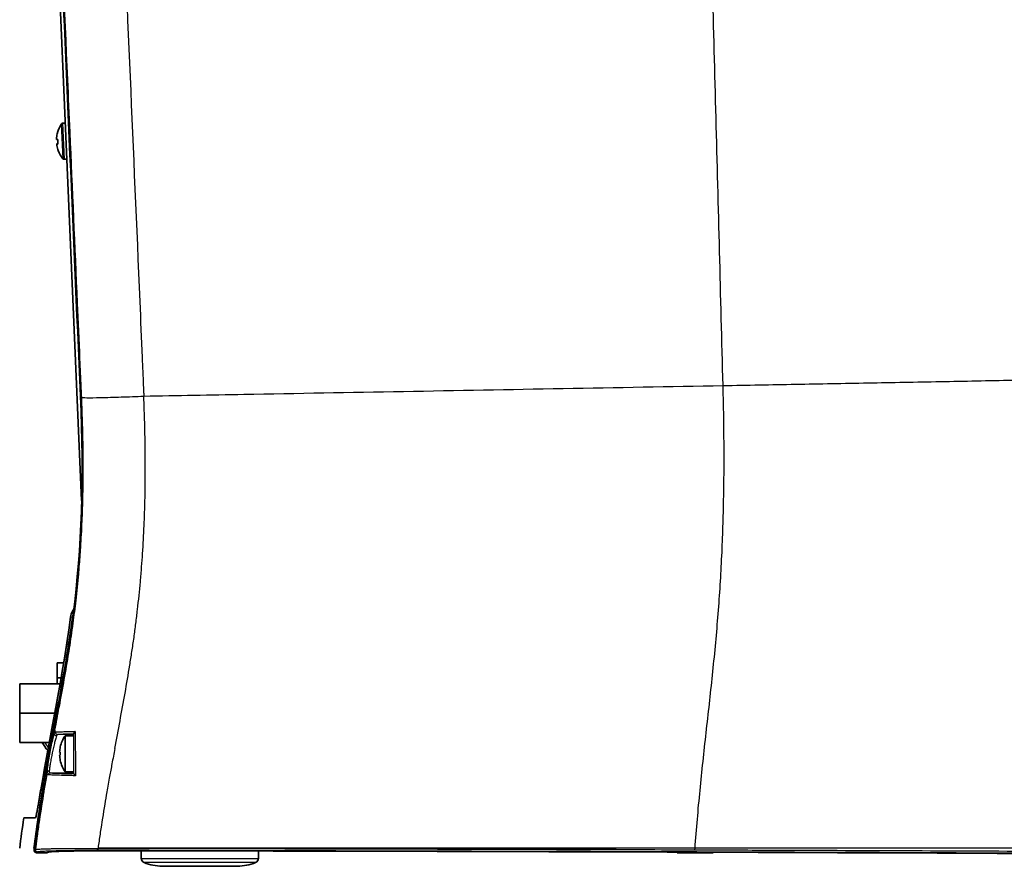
# Model space of a CAD drawing. Header units: millimetres. Extents: x 437 to 2596, y 423 to 1674.
# Tile 67 of 97: x 1519 to 1737, y 1298 to 1486. Entities that reach past the tile are written whole.
import ezdxf

# ---------------------------------------------------------------- set-up
doc = ezdxf.new("R2010")
doc.units = ezdxf.units.MM
doc.header["$LTSCALE"] = 5
doc.layers.add('0_CWD_4', color=7, linetype='Continuous', lineweight=25)
doc.layers.add('0_CWD_Line_035', color=7, linetype='Continuous', lineweight=35)

msp = doc.modelspace()

# ---------------------------------------------------------------- linework, layer by layer
at = {"layer": '0_CWD_4'}
for p, q in [((1528.16, 1463.15), (1528.51, 1455.16)), ((1527.88, 1463), (1528.21, 1455.3)), ((1528.59, 1341.85), (1528.59, 1341.85)), ((1530.5, 1327.41), (1527.06, 1327.41)), ((1525.4, 1318.92), (1530.48, 1318.92)), ((1523.37, 1313.05), (1523.37, 1313.05)), ((1668.64, 1302.17), (1536.04, 1302.17)), ((1668.61, 1301.83), (1668.64, 1302.17)), ((1827.67, 1302.17), (1668.64, 1302.17)), ((1545.63, 1299.91), (1571.65, 1299.91)), ((1571.01, 1298.99), (1546.26, 1298.99)), ((1550.27, 1298.17), (1567.01, 1298.17))]:
    msp.add_line(p, q, dxfattribs=at)
for start, end in [(212.0699, 217.6713), (219.6673, 219.6676)]:
    msp.add_arc((1536.47, 1333.37), 14.5, start, end, dxfattribs=at)
for centre, major_axis, ratio, start_param, end_param in [((3653.25, 633.63), (-2124.18, 768.96), 0.008629, 6.230323, 6.232494), ((1533.3, 1353.14), (3.4, 0.04), 0.999542, 2.450266, 3.004126), ((3789.53, 1390.64), (-2262.21, -37.1), 0.000035, 0.048029, 0.051951), ((1527.06, 1327.91), (-0.065, 0.495), 0.985167, 1.441317, 3.010128), ((1535.89, 1302.16), (0, -0.5), 0.100039, 4.753273, 6.25654)]:
    msp.add_ellipse(centre, major_axis=major_axis, ratio=ratio, start_param=start_param, end_param=end_param, dxfattribs=at)
for points, knots in [([(1674.86, 1404.93), (1674.34, 1424.76), (1673.83, 1444.58), (1673.31, 1464.39), (1672.79, 1484.2), (1672.27, 1504.01), (1671.75, 1523.83), (1671.23, 1543.66), (1670.71, 1563.5), (1670.19, 1583.36), (1669.72, 1601.32), (1669.26, 1619.31), (1668.79, 1637.33)], [0, 0, 0, 0, 0.2561512, 0.2561512, 0.2561512, 0.5123024, 0.5123024, 0.5123024, 0.7684535, 0.7684535, 0.7684535, 0.9999999, 0.9999999, 0.9999999, 0.9999999]), ([(1536.13, 1630.37), (1536.24, 1627.93), (1537.12, 1608.89), (1538.74, 1573.23), (1540.97, 1523.37), (1543.16, 1473.49), (1544.77, 1436.08), (1545.75, 1413.23), (1546.03, 1406.47), (1546.15, 1403.75), (1546.18, 1403.03), (1546.19, 1402.77), (1546.19, 1402.64), (1546.2, 1402.58)], [0, 0, 0, 0, 0.0321322, 0.251014, 0.4698957, 0.6887775, 0.9076593, 0.9623797, 0.9897399, 0.99658, 0.99829, 0.999145, 0.9999932, 0.9999932, 0.9999932, 0.9999932]), ([(1532.39, 1402.48), (1532.39, 1402.54), (1532.39, 1402.6), (1532.38, 1402.66), (1532.38, 1402.79), (1532.37, 1402.92), (1532.37, 1403.05), (1532.34, 1403.57), (1532.32, 1404.08), (1532.3, 1404.6), (1532.21, 1406.67), (1532.12, 1408.74), (1532.03, 1410.81), (1531.85, 1414.94), (1531.67, 1419.08), (1531.49, 1423.22), (1530.94, 1435.87), (1530.39, 1448.52), (1529.83, 1461.17), (1529.66, 1465.07), (1529.49, 1468.97), (1529.32, 1472.86), (1528.64, 1488.49), (1527.96, 1504.12), (1527.28, 1519.75), (1527.24, 1520.67), (1527.2, 1521.59), (1527.16, 1522.52), (1526.43, 1539.07), (1525.71, 1555.61), (1524.99, 1572.15), (1524.9, 1574.18), (1524.81, 1576.21), (1524.72, 1578.24), (1524.17, 1590.79), (1523.62, 1603.35), (1523.07, 1615.9)], [0, 0, 0, 0, 0.000851, 0.000851, 0.000851, 0.002668, 0.002668, 0.002668, 0.009936, 0.009936, 0.009936, 0.039009, 0.039009, 0.039009, 0.097154, 0.097154, 0.097154, 0.274975, 0.274975, 0.274975, 0.329736, 0.329736, 0.329736, 0.549361, 0.549361, 0.549361, 0.562318, 0.562318, 0.562318, 0.794899, 0.794899, 0.794899, 0.823419, 0.823419, 0.823419, 1, 1, 1, 1]), ([(1674.86, 1404.93), (1680.24, 1405.02), (1685.62, 1405.12), (1690.98, 1405.22), (1696.35, 1405.32), (1701.71, 1405.42), (1707.06, 1405.52), (1712.42, 1405.62), (1717.77, 1405.72), (1723.12, 1405.82), (1728.48, 1405.92), (1733.83, 1406.02), (1739.18, 1406.12), (1743.37, 1406.19), (1747.55, 1406.26), (1751.73, 1406.31), (1755.92, 1406.37), (1760.1, 1406.41), (1764.28, 1406.44), (1768.46, 1406.47), (1772.64, 1406.48), (1776.82, 1406.48), (1778.91, 1406.47), (1781, 1406.47), (1783.09, 1406.46), (1785.18, 1406.44), (1787.27, 1406.43), (1789.36, 1406.41), (1791.44, 1406.38), (1793.53, 1406.36), (1795.62, 1406.32), (1797.7, 1406.29), (1799.79, 1406.25), (1801.88, 1406.2), (1803.96, 1406.15), (1806.04, 1406.09), (1808.13, 1406.03), (1810.21, 1405.96), (1812.29, 1405.88), (1814.37, 1405.8), (1816.45, 1405.71), (1818.53, 1405.61), (1820.61, 1405.49), (1822.68, 1405.38), (1824.75, 1405.25), (1826.82, 1405.09), (1827.1, 1405.07), (1827.39, 1405.05), (1827.67, 1405.03)], [0, 0, 0, 0, 0.104964, 0.104964, 0.104964, 0.209927, 0.209927, 0.209927, 0.314891, 0.314891, 0.314891, 0.419854, 0.419854, 0.419854, 0.501923, 0.501923, 0.501923, 0.583992, 0.583992, 0.583992, 0.666061, 0.666061, 0.666061, 0.707095, 0.707095, 0.707095, 0.748129, 0.748129, 0.748129, 0.789164, 0.789164, 0.789164, 0.830198, 0.830198, 0.830198, 0.871232, 0.871232, 0.871232, 0.912267, 0.912267, 0.912267, 0.953301, 0.953301, 0.953301, 0.994336, 0.994336, 0.994336, 1, 1, 1, 1]), ([(1546.2, 1402.58), (1553.61, 1402.71), (1561.03, 1402.85), (1568.45, 1402.99), (1580.25, 1403.2), (1592.06, 1403.42), (1603.88, 1403.63), (1615.71, 1403.85), (1627.54, 1404.06), (1639.37, 1404.28), (1651.2, 1404.5), (1663.04, 1404.71), (1674.86, 1404.93)], [0, 0, 0, 0, 0.173416, 0.173416, 0.173416, 0.448944, 0.448944, 0.448944, 0.724472, 0.724472, 0.724472, 1, 1, 1, 1]), ([(1668.64, 1302.17), (1668.95, 1306.46), (1669.33, 1310.75), (1669.75, 1315.03), (1669.96, 1317.17), (1670.18, 1319.3), (1670.41, 1321.44), (1670.64, 1323.57), (1670.88, 1325.71), (1671.11, 1327.84), (1671.35, 1329.97), (1671.59, 1332.1), (1671.83, 1334.23), (1672.06, 1336.36), (1672.29, 1338.5), (1672.52, 1340.63), (1672.74, 1342.76), (1672.96, 1344.9), (1673.16, 1347.03), (1673.36, 1349.17), (1673.55, 1351.3), (1673.72, 1353.44), (1674.07, 1357.72), (1674.34, 1362.01), (1674.55, 1366.3), (1674.76, 1370.59), (1674.91, 1374.88), (1674.99, 1379.17), (1675.08, 1383.47), (1675.1, 1387.76), (1675.07, 1392.06), (1675.05, 1396.35), (1674.98, 1400.64), (1674.86, 1404.93)], [0, 0, 0, 0, 0.125, 0.125, 0.125, 0.1875, 0.1875, 0.1875, 0.25, 0.25, 0.25, 0.3125, 0.3125, 0.3125, 0.375, 0.375, 0.375, 0.4375, 0.4375, 0.4375, 0.5, 0.5, 0.5, 0.625, 0.625, 0.625, 0.75, 0.75, 0.75, 0.875, 0.875, 0.875, 1, 1, 1, 1]), ([(1526.47, 1328.42), (1526.79, 1330.11), (1527.1, 1331.78), (1527.41, 1333.44), (1527.43, 1333.5), (1527.44, 1333.56), (1527.45, 1333.63), (1527.83, 1335.64), (1528.19, 1337.64), (1528.54, 1339.63), (1528.54, 1339.64), (1528.55, 1339.66), (1528.55, 1339.67), (1528.9, 1341.64), (1529.23, 1343.6), (1529.54, 1345.55), (1529.56, 1345.67), (1529.58, 1345.79), (1529.6, 1345.92), (1529.89, 1347.75), (1530.17, 1349.57), (1530.42, 1351.39), (1530.45, 1351.65), (1530.49, 1351.92), (1530.53, 1352.18), (1530.75, 1353.86), (1530.96, 1355.54), (1531.15, 1357.22), (1531.37, 1359.17), (1531.57, 1361.12), (1531.74, 1363.07), (1531.79, 1363.63), (1531.84, 1364.19), (1531.88, 1364.75), (1532, 1366.14), (1532.1, 1367.54), (1532.19, 1368.94), (1532.32, 1370.9), (1532.42, 1372.86), (1532.51, 1374.82), (1532.54, 1375.66), (1532.57, 1376.5), (1532.6, 1377.34), (1532.64, 1378.47), (1532.67, 1379.59), (1532.69, 1380.71), (1532.73, 1382.68), (1532.75, 1384.66), (1532.75, 1386.63), (1532.75, 1387.73), (1532.74, 1388.83), (1532.73, 1389.93), (1532.7, 1392.79), (1532.64, 1395.67), (1532.54, 1398.54), (1532.51, 1399.54), (1532.47, 1400.54), (1532.43, 1401.53), (1532.42, 1401.78), (1532.41, 1402.03), (1532.4, 1402.28)], [0, 0, 0, 0, 0.065956, 0.065956, 0.065956, 0.068488, 0.068488, 0.068488, 0.148618, 0.148618, 0.148618, 0.149197, 0.149197, 0.149197, 0.228748, 0.228748, 0.228748, 0.233782, 0.233782, 0.233782, 0.308878, 0.308878, 0.308878, 0.319641, 0.319641, 0.319641, 0.389008, 0.389008, 0.389008, 0.469138, 0.469138, 0.469138, 0.492028, 0.492028, 0.492028, 0.549268, 0.549268, 0.549268, 0.629398, 0.629398, 0.629398, 0.663723, 0.663723, 0.663723, 0.709528, 0.709528, 0.709528, 0.789658, 0.789658, 0.789658, 0.834164, 0.834164, 0.834164, 0.949919, 0.949919, 0.949919, 0.989984, 0.989984, 0.989984, 1, 1, 1, 1]), ([(1532.39, 1402.48), (1532.39, 1402.48), (1532.39, 1402.47), (1532.39, 1402.47), (1532.39, 1402.41), (1532.4, 1402.34), (1532.4, 1402.28)], [0, 0, 0, 0, 0.059695, 0.059695, 0.059695, 1, 1, 1, 1]), ([(1532.4, 1402.28), (1532.49, 1402.25), (1532.86, 1402.23), (1533.57, 1402.23), (1534.28, 1402.22), (1535.33, 1402.23), (1536.64, 1402.26), (1537.95, 1402.29), (1539.52, 1402.33), (1541.17, 1402.39), (1542.83, 1402.44), (1544.56, 1402.51), (1546.2, 1402.58)], [0, 0, 0, 0, 0.2499814, 0.2499814, 0.2499814, 0.4999906, 0.4999906, 0.4999906, 0.7499997, 0.7499997, 0.7499997, 0.9999684, 0.9999684, 0.9999684, 0.9999684]), ([(1543.09, 1342.8), (1543.25, 1343.81), (1543.41, 1344.82), (1543.56, 1345.84), (1543.72, 1346.88), (1543.88, 1347.93), (1544.03, 1348.98), (1544.17, 1350.02), (1544.31, 1351.06), (1544.44, 1352.09), (1544.57, 1353.12), (1544.69, 1354.14), (1544.81, 1355.17), (1545.05, 1357.23), (1545.26, 1359.3), (1545.45, 1361.37), (1545.54, 1362.47), (1545.64, 1363.57), (1545.72, 1364.67), (1545.8, 1365.65), (1545.87, 1366.62), (1545.93, 1367.59), (1546.07, 1369.67), (1546.18, 1371.74), (1546.27, 1373.82), (1546.32, 1374.98), (1546.36, 1376.14), (1546.4, 1377.3), (1546.43, 1378.21), (1546.45, 1379.12), (1546.47, 1380.04), (1546.51, 1382.11), (1546.54, 1384.18), (1546.54, 1386.25), (1546.54, 1387.48), (1546.54, 1388.71), (1546.53, 1389.94), (1546.5, 1392.86), (1546.44, 1395.78), (1546.34, 1398.69), (1546.31, 1399.73), (1546.27, 1400.76), (1546.23, 1401.8), (1546.22, 1402.06), (1546.21, 1402.32), (1546.2, 1402.58)], [0, 0, 0, 0, 0.0510327, 0.0510327, 0.0510327, 0.1038961, 0.1038961, 0.1038961, 0.1562524, 0.1562524, 0.1562524, 0.2077922, 0.2077922, 0.2077922, 0.3116883, 0.3116883, 0.3116883, 0.3668081, 0.3668081, 0.3668081, 0.4155844, 0.4155844, 0.4155844, 0.5194805, 0.5194805, 0.5194805, 0.577642, 0.577642, 0.577642, 0.6233766, 0.6233766, 0.6233766, 0.7272727, 0.7272727, 0.7272727, 0.7888576, 0.7888576, 0.7888576, 0.9350649, 0.9350649, 0.9350649, 0.987013, 0.987013, 0.987013, 1, 1, 1, 1]), ([(1530.37, 1353.58), (1530.4, 1353.78), (1530.44, 1353.98), (1530.5, 1354.17), (1530.51, 1354.2), (1530.52, 1354.23), (1530.53, 1354.26)], [0, 0, 0, 0, 0.125, 0.125, 0.125, 0.1453516, 0.1453516, 0.1453516, 0.1453516]), ([(1529.93, 1353.57), (1529.52, 1350.34), (1528.55, 1343.89), (1526.83, 1334.24), (1525.01, 1324.68), (1523.88, 1318.32), (1523.36, 1315.17)], [0, 0, 0, 0, 0.251502, 0.503005, 0.754507, 1, 1, 1, 1]), ([(1523.72, 1315.17), (1524.25, 1318.32), (1524.82, 1321.46), (1525.4, 1324.6), (1526, 1327.82), (1526.62, 1331.03), (1527.22, 1334.24), (1527.82, 1337.46), (1528.4, 1340.67), (1528.93, 1343.89), (1529.47, 1347.11), (1529.96, 1350.34), (1530.37, 1353.58)], [0.0000087, 0.0000087, 0.0000087, 0.0000087, 0.2455, 0.2455, 0.2455, 0.497, 0.497, 0.497, 0.7485, 0.7485, 0.7485, 1, 1, 1, 1]), ([(1526.47, 1328.42), (1526.41, 1328.25), (1526.26, 1327.77), (1525.98, 1326.61), (1525.66, 1325.13), (1525.33, 1323.47), (1525.04, 1321.77), (1524.79, 1320.19), (1524.63, 1318.89), (1524.58, 1318.32), (1524.57, 1318.09)], [0.0001747, 0.0001747, 0.0001747, 0.0001747, 0.125, 0.25, 0.375, 0.5, 0.625, 0.75, 0.875, 1, 1, 1, 1]), ([(1524.73, 1318.99), (1524.74, 1319.09), (1524.76, 1319.33), (1524.8, 1319.77), (1524.87, 1320.28), (1524.95, 1320.85), (1525.04, 1321.48), (1525.15, 1322.13), (1525.26, 1322.82), (1525.43, 1323.72), (1525.6, 1324.64), (1525.78, 1325.47), (1525.91, 1326.06), (1526.03, 1326.58), (1526.18, 1327.19), (1526.28, 1327.53), (1526.33, 1327.69)], [0, 0, 0, 0, 0.0624957, 0.1249969, 0.1874981, 0.2499992, 0.3125003, 0.3750015, 0.4375026, 0.5000037, 0.625006, 0.6875071, 0.7500082, 0.8125094, 0.8750105, 0.9999054, 0.9999054, 0.9999054, 0.9999054]), ([(1526.82, 1327.14), (1526.79, 1327.14), (1526.76, 1327.14), (1526.72, 1327.15), (1526.69, 1327.16), (1526.66, 1327.17), (1526.62, 1327.18), (1526.6, 1327.19), (1526.57, 1327.21), (1526.55, 1327.22), (1526.54, 1327.23), (1526.54, 1327.23), (1526.53, 1327.24), (1526.5, 1327.26), (1526.47, 1327.29), (1526.45, 1327.32), (1526.42, 1327.34), (1526.4, 1327.37), (1526.38, 1327.41), (1526.38, 1327.41), (1526.37, 1327.42), (1526.37, 1327.43), (1526.36, 1327.45), (1526.35, 1327.48), (1526.34, 1327.5), (1526.33, 1327.54), (1526.33, 1327.57), (1526.33, 1327.6), (1526.32, 1327.63), (1526.33, 1327.67), (1526.33, 1327.7)], [0, 0, 0, 0, 0.117447, 0.117447, 0.117447, 0.238721, 0.238721, 0.238721, 0.333333, 0.333333, 0.333333, 0.366237, 0.366237, 0.366237, 0.499897, 0.499897, 0.499897, 0.633584, 0.633584, 0.633584, 0.666667, 0.666667, 0.666667, 0.761164, 0.761164, 0.761164, 0.882501, 0.882501, 0.882501, 1, 1, 1, 1]), ([(1526.33, 1327.7), (1526.34, 1327.72), (1526.36, 1327.76), (1526.38, 1327.82), (1526.41, 1327.88), (1526.47, 1327.96), (1526.53, 1328), (1526.57, 1328)], [0, 0, 0, 0, 0.1198076, 0.2455494, 0.3712911, 0.4970329, 0.9991222, 0.9991222, 0.9991222, 0.9991222]), ([(1526.57, 1328), (1526.71, 1328.01), (1526.91, 1328.02), (1527.17, 1328.03), (1527.42, 1328.04), (1527.74, 1328.05), (1528.12, 1328.06), (1528.3, 1328.07), (1528.51, 1328.07), (1528.72, 1328.08), (1528.94, 1328.08), (1529.16, 1328.08), (1529.4, 1328.09), (1529.87, 1328.09), (1530.38, 1328.1), (1530.93, 1328.1)], [0, 0, 0, 0, 0.2514999, 0.2514999, 0.2514999, 0.5029998, 0.5029998, 0.5029998, 0.6287498, 0.6287498, 0.6287498, 0.7544998, 0.7544998, 0.7544998, 0.9999933, 0.9999933, 0.9999933, 0.9999933]), ([(1530.62, 1327.54), (1530.33, 1327.54), (1529.81, 1327.53), (1529.13, 1327.51), (1528.34, 1327.49), (1527.58, 1327.45), (1527.19, 1327.43), (1527.06, 1327.41)], [0.0000154, 0.0000154, 0.0000154, 0.0000154, 0.1583924, 0.2986603, 0.4389283, 0.7194641, 1, 1, 1, 1]), ([(1526.82, 1327.14), (1526.77, 1326.99), (1526.67, 1326.69), (1526.52, 1326.14), (1526.4, 1325.67), (1526.27, 1325.14), (1526.1, 1324.4), (1525.95, 1323.72), (1525.85, 1323.24), (1525.83, 1323.17)], [0, 0, 0, 0, 0.239336, 0.359004, 0.478672, 0.59834, 0.718008, 0.957345, 1, 1, 1, 1]), ([(1527.06, 1327.41), (1527.01, 1327.41), (1526.96, 1327.38), (1526.9, 1327.3), (1526.87, 1327.25), (1526.85, 1327.2), (1526.83, 1327.16), (1526.82, 1327.14)], [0, 0, 0, 0, 0.503085, 0.628856, 0.754627, 0.880398, 1, 1, 1, 1]), ([(1525.83, 1323.17), (1525.81, 1323.03), (1525.74, 1322.7), (1525.64, 1322.16), (1525.53, 1321.58), (1525.44, 1321.02), (1525.36, 1320.51), (1525.29, 1320.05), (1525.25, 1319.66), (1525.23, 1319.45), (1525.22, 1319.35)], [0, 0, 0, 0, 0.084195, 0.215025, 0.345854, 0.476683, 0.607512, 0.738342, 0.869171, 1, 1, 1, 1]), ([(1539.76, 1324.32), (1539.55, 1323.18), (1539.34, 1322.05), (1539.12, 1320.92), (1538.95, 1319.99), (1538.78, 1319.07), (1538.61, 1318.14), (1538.4, 1316.99), (1538.19, 1315.84), (1537.99, 1314.69), (1537.83, 1313.77), (1537.68, 1312.86), (1537.52, 1311.95), (1537.18, 1309.88), (1536.85, 1307.82), (1536.54, 1305.73), (1536.39, 1304.69), (1536.24, 1303.64), (1536.1, 1302.62), (1536.08, 1302.47), (1536.06, 1302.32), (1536.04, 1302.17)], [0, 0, 0, 0, 0.1537401, 0.1537401, 0.1537401, 0.27959, 0.27959, 0.27959, 0.4355677, 0.4355677, 0.4355677, 0.5591801, 0.5591801, 0.5591801, 0.8387701, 0.8387701, 0.8387701, 0.9785652, 0.9785652, 0.9785652, 0.9990821, 0.9990821, 0.9990821, 0.9990821]), ([(1525.22, 1319.35), (1525.17, 1319.35), (1525.11, 1319.35), (1525.06, 1319.33), (1525.04, 1319.32), (1525.02, 1319.32), (1525, 1319.31), (1524.96, 1319.29), (1524.93, 1319.27), (1524.9, 1319.25), (1524.87, 1319.23), (1524.85, 1319.21), (1524.82, 1319.18), (1524.81, 1319.16), (1524.8, 1319.15), (1524.79, 1319.13), (1524.76, 1319.09), (1524.74, 1319.04), (1524.73, 1318.99)], [0, 0, 0, 0, 0.242756, 0.242756, 0.242756, 0.333333, 0.333333, 0.333333, 0.49995, 0.49995, 0.49995, 0.666667, 0.666667, 0.666667, 0.757243, 0.757243, 0.757243, 1, 1, 1, 1]), ([(1524.92, 1318.5), (1524.88, 1318.5), (1524.82, 1318.53), (1524.76, 1318.62), (1524.73, 1318.77), (1524.73, 1318.91), (1524.73, 1318.99)], [0, 0, 0, 0, 0.2499933, 0.4999865, 0.7499933, 1, 1, 1, 1]), ([(1525.4, 1318.92), (1525.35, 1318.92), (1525.29, 1318.91), (1525.24, 1318.89), (1525.18, 1318.87), (1525.13, 1318.84), (1525.08, 1318.8), (1525.04, 1318.76), (1525, 1318.71), (1524.97, 1318.66), (1524.94, 1318.6), (1524.92, 1318.55), (1524.92, 1318.5)], [0, 0, 0, 0, 0.2499792, 0.2499792, 0.2499792, 0.4999862, 0.4999862, 0.4999862, 0.7499931, 0.7499931, 0.7499931, 0.9999999, 0.9999999, 0.9999999, 0.9999999]), ([(1525.22, 1319.35), (1525.22, 1319.28), (1525.22, 1319.22), (1525.22, 1319.17), (1525.23, 1319.12), (1525.24, 1319.07), (1525.25, 1319.03), (1525.27, 1319), (1525.29, 1318.97), (1525.31, 1318.95), (1525.33, 1318.93), (1525.36, 1318.92), (1525.4, 1318.92)], [0, 0, 0, 0, 0.249987, 0.249987, 0.249987, 0.5, 0.5, 0.5, 0.75, 0.75, 0.75, 1, 1, 1, 1]), ([(1525.4, 1318.92), (1525.58, 1318.9), (1525.85, 1318.88), (1526.21, 1318.87), (1526.38, 1318.86), (1526.58, 1318.85), (1526.8, 1318.85), (1527.02, 1318.84), (1527.26, 1318.83), (1527.51, 1318.82), (1528.03, 1318.81), (1528.61, 1318.8), (1529.26, 1318.79), (1529.42, 1318.78), (1529.59, 1318.78), (1529.76, 1318.78), (1529.93, 1318.78), (1530.11, 1318.77), (1530.29, 1318.77), (1530.4, 1318.77), (1530.51, 1318.77), (1530.63, 1318.76)], [0, 0, 0, 0, 0.273442, 0.273442, 0.273442, 0.410164, 0.410164, 0.410164, 0.546885, 0.546885, 0.546885, 0.820327, 0.820327, 0.820327, 0.888688, 0.888688, 0.888688, 0.957049, 0.957049, 0.957049, 1, 1, 1, 1]), ([(1524.57, 1318.09), (1524.39, 1317.04), (1524.21, 1315.98), (1524.03, 1314.93), (1524.02, 1314.86), (1524.01, 1314.79), (1524, 1314.72), (1523.65, 1312.65), (1523.33, 1310.57), (1523.02, 1308.48), (1522.86, 1307.4), (1522.71, 1306.31), (1522.56, 1305.22), (1522.52, 1304.94), (1522.49, 1304.67), (1522.45, 1304.4), (1522.41, 1304.12), (1522.38, 1303.85), (1522.34, 1303.58), (1522.31, 1303.3), (1522.27, 1303.03), (1522.24, 1302.75), (1522.22, 1302.62), (1522.2, 1302.48), (1522.19, 1302.34), (1522.18, 1302.28), (1522.17, 1302.22), (1522.16, 1302.17), (1522.16, 1302.16), (1522.16, 1302.15), (1522.16, 1302.14), (1522.15, 1302.06), (1522.14, 1301.98), (1522.13, 1301.9)], [0, 0, 0, 0, 0.198247, 0.198247, 0.198247, 0.211079, 0.211079, 0.211079, 0.597786, 0.597786, 0.597786, 0.797555, 0.797555, 0.797555, 0.847498, 0.847498, 0.847498, 0.89744, 0.89744, 0.89744, 0.947383, 0.947383, 0.947383, 0.972354, 0.972354, 0.972354, 0.983101, 0.983101, 0.983101, 0.984839, 0.984839, 0.984839, 1, 1, 1, 1]), ([(1531.06, 1318.29), (1530.68, 1318.29), (1530.32, 1318.3), (1529.97, 1318.31), (1529.78, 1318.31), (1529.6, 1318.32), (1529.42, 1318.32), (1529.25, 1318.32), (1529.09, 1318.33), (1528.93, 1318.33), (1528.92, 1318.33), (1528.91, 1318.33), (1528.91, 1318.33), (1528.23, 1318.35), (1527.63, 1318.37), (1527.1, 1318.38), (1526.84, 1318.39), (1526.59, 1318.4), (1526.36, 1318.41), (1526.17, 1318.42), (1525.99, 1318.43), (1525.83, 1318.44), (1525.8, 1318.44), (1525.77, 1318.44), (1525.75, 1318.44), (1525.38, 1318.46), (1525.11, 1318.48), (1524.92, 1318.5)], [0, 0, 0, 0, 0.11975, 0.11975, 0.11975, 0.182625, 0.182625, 0.182625, 0.242326, 0.242326, 0.242326, 0.2455, 0.2455, 0.2455, 0.497, 0.497, 0.497, 0.62275, 0.62275, 0.62275, 0.73059, 0.73059, 0.73059, 0.7485, 0.7485, 0.7485, 1, 1, 1, 1]), ([(1522.13, 1301.9), (1522.16, 1301.91), (1522.21, 1301.92), (1522.27, 1301.93), (1522.34, 1301.94), (1522.42, 1301.95), (1522.53, 1301.96), (1522.63, 1301.97), (1522.76, 1301.98), (1522.9, 1301.99), (1523.04, 1302), (1523.21, 1302.01), (1523.39, 1302.02), (1523.75, 1302.03), (1524.18, 1302.05), (1524.68, 1302.06), (1524.93, 1302.07), (1525.19, 1302.08), (1525.48, 1302.08), (1525.76, 1302.09), (1526.06, 1302.1), (1526.37, 1302.1), (1526.99, 1302.11), (1527.67, 1302.12), (1528.39, 1302.13), (1528.75, 1302.13), (1529.12, 1302.14), (1529.51, 1302.14), (1529.89, 1302.14), (1530.29, 1302.14), (1530.7, 1302.15), (1531.5, 1302.15), (1532.33, 1302.15), (1533.19, 1302.15), (1534.05, 1302.15), (1534.94, 1302.15), (1535.84, 1302.14)], [0, 0, 0, 0, 0.062476, 0.062476, 0.062476, 0.124977, 0.124977, 0.124977, 0.187479, 0.187479, 0.187479, 0.24998, 0.24998, 0.24998, 0.374984, 0.374984, 0.374984, 0.437485, 0.437485, 0.437485, 0.499987, 0.499987, 0.499987, 0.62499, 0.62499, 0.62499, 0.687492, 0.687492, 0.687492, 0.749993, 0.749993, 0.749993, 0.874997, 0.874997, 0.874997, 1, 1, 1, 1]), ([(1535.89, 1301.66), (1535.02, 1301.66), (1533.3, 1301.66), (1531.29, 1301.65), (1529.75, 1301.63), (1528.31, 1301.61), (1527.01, 1301.58), (1525.85, 1301.55), (1524.82, 1301.52), (1523.99, 1301.48), (1523.35, 1301.44), (1522.99, 1301.41), (1522.74, 1301.38), (1522.65, 1301.35), (1522.63, 1301.34)], [0, 0, 0, 0, 0.125, 0.25, 0.3125, 0.375, 0.5, 0.5625, 0.625, 0.75, 0.8125, 0.875, 0.9375, 1, 1, 1, 1]), ([(1536.04, 1302.14), (1576.23, 1302.1), (1620.42, 1302), (1664.66, 1301.85), (1668.61, 1301.83)], [0.0000017, 0.0000017, 0.0000017, 0.0000017, 0.9105438, 1, 1, 1, 1]), ([(1777.59, 1300.89), (1757.47, 1300.99), (1727.24, 1301.13), (1691.98, 1301.27), (1671.84, 1301.34), (1621.51, 1301.51), (1576.26, 1301.61), (1536.08, 1301.66)], [0, 0, 0, 0, 0.25, 0.375, 0.4375, 0.5, 1, 1, 1, 1]), ([(1668.61, 1301.83), (1669.69, 1301.83), (1675.81, 1301.81), (1691.99, 1301.75), (1727.26, 1301.62), (1757.49, 1301.48), (1777.62, 1301.38)], [0, 0, 0, 0, 0.02967, 0.168289, 0.445526, 1, 1, 1, 1])]:
    msp.add_open_spline(points, degree=3, knots=knots, dxfattribs=at)
for points in [[(1529.93, 1353.57), (1529.93, 1353.57), (1529.93, 1353.57), (1529.93, 1353.57)], [(1530.44, 1353.56), (1530.4, 1353.57), (1530.38, 1353.58), (1530.37, 1353.58)], [(1542.05, 1336.64), (1542.41, 1338.69), (1542.75, 1340.75), (1543.09, 1342.8)], [(1540.92, 1330.48), (1541.3, 1332.53), (1541.68, 1334.59), (1542.05, 1336.64)], [(1539.76, 1324.32), (1540.15, 1326.37), (1540.53, 1328.43), (1540.92, 1330.48)], [(1526.47, 1328.42), (1526.42, 1328.18), (1526.38, 1327.94), (1526.33, 1327.7)], [(1526.57, 1327.91), (1526.57, 1327.94), (1526.57, 1327.97), (1526.57, 1328)], [(1530.63, 1318.76), (1530.63, 1321.72), (1530.63, 1324.68), (1530.63, 1327.62)], [(1530.93, 1328.1), (1530.98, 1324.85), (1531.02, 1321.57), (1531.06, 1318.29)], [(1524.73, 1318.99), (1524.68, 1318.69), (1524.62, 1318.39), (1524.57, 1318.09)], [(1521.81, 1302.17), (1522.35, 1306.51), (1523, 1310.84), (1523.72, 1315.17)], [(1522.63, 1301.34), (1522.53, 1301.34), (1522.35, 1301.4), (1522.15, 1301.62), (1522.12, 1301.81), (1522.13, 1301.9)], [(1535.84, 1302.14), (1535.9, 1302.14), (1535.97, 1302.15), (1536.04, 1302.14)], [(1536.08, 1301.66), (1536.01, 1301.66), (1535.95, 1301.66), (1535.89, 1301.66)], [(1536.08, 1301.66), (1536.07, 1301.66), (1536.05, 1301.71), (1536.04, 1301.89), (1536.04, 1302.06), (1536.04, 1302.14)]]:
    msp.add_open_spline(points, degree=3, dxfattribs=at)
at = {"layer": '0_CWD_Line_035'}
for p, q in [((1532.4, 1379.41), (1522.43, 1607.87)), ((1528.75, 1463.18), (1528.16, 1463.15)), ((1526.82, 1459.94), (1526.82, 1459.98)), ((1526.84, 1459.57), (1526.82, 1459.94)), ((1526.88, 1458.54), (1526.88, 1458.62)), ((1526.9, 1458.2), (1526.88, 1458.54)), ((1529.09, 1455.19), (1528.51, 1455.16)), ((1526.94, 1343.32), (1526.94, 1340.02)), ((1528.4, 1343.32), (1526.94, 1343.32)), ((1528.87, 1343.52), (1528.87, 1343.52)), ((1528.44, 1340.98), (1528.44, 1340.98)), ((1527.6, 1338.67), (1518.64, 1338.67)), ((1518.64, 1332.17), (1518.64, 1338.67)), ((1526.94, 1338.67), (1526.94, 1340.02)), ((1526.94, 1340.02), (1527.84, 1340.02)), ((1528.23, 1339.77), (1528.23, 1339.77)), ((1528.27, 1340.02), (1528.27, 1340.02)), ((1527.64, 1336.51), (1527.64, 1336.5)), ((1518.64, 1332.17), (1526.42, 1332.17)), ((1518.64, 1325.67), (1518.64, 1332.17)), ((1526.43, 1332.17), (1526.43, 1332.17)), ((1530.5, 1327.41), (1530.62, 1327.54)), ((1518.64, 1325.67), (1525.21, 1325.67)), ((1525.21, 1325.67), (1525.21, 1325.67)), ((1528.74, 1327.17), (1528.74, 1319.17)), ((1530.5, 1327.17), (1528.74, 1327.17)), ((1527.65, 1323.52), (1527.5, 1323.52)), ((1527.65, 1324.67), (1527.64, 1324.67)), ((1530.97, 1325.17), (1530.97, 1325.17)), ((1527.5, 1322.82), (1527.65, 1322.82)), ((1527.64, 1321.67), (1527.65, 1321.67)), ((1531.02, 1321.17), (1531.02, 1321.17)), ((1530.48, 1319.17), (1528.74, 1319.17)), ((1530.63, 1318.76), (1530.48, 1318.92)), ((1523.72, 1315.17), (1523.31, 1315.17)), ((1521.84, 1301.77), (1522.13, 1301.9)), ((1545.63, 1299.91), (1545.6, 1301.61)), ((1571.65, 1299.91), (1571.68, 1301.57)), ((1571.69, 1302.09), (1571.69, 1302.09)), ((1664.64, 1301.17), (1664.64, 1301.33)), ((1672.64, 1301.17), (1672.64, 1301.3)), ((1664.64, 1301.17), (1672.64, 1301.17)), ((1550.28, 1298.17), (1566.99, 1298.17))]:
    msp.add_line(p, q, dxfattribs=at)
for centre, radius, start, end in [((1528.18, 1462.79), 0.36, 92.5, 146.1416), ((1533.28, 1459.37), 6.5, 146.1416, 164.6223), ((1533.28, 1459.37), 6.5, 200.3777, 218.8584), ((1528.49, 1455.52), 0.36, 218.8584, 272.5), ((1456.7, 1362.19), 75, 342.3395, 342.3451), ((1536.47, 1333.37), 15, 210.8808, 219.3658), ((1534.48, 1323.17), 7, 145.1501, 167.6264), ((1536.47, 1333.37), 15, 221.2422, 221.2428), ((1534.48, 1323.17), 6.99, 167.6106, 177.1304), ((1534.48, 1323.17), 6.84, 177.0658, 182.9342), ((1534.48, 1323.17), 6.99, 182.8696, 192.3894), ((1534.48, 1323.17), 7, 192.3736, 214.8499), ((1546.63, 1299.92), 1, 181, 248.6121), ((1570.65, 1299.92), 1, 291.3879, 359), ((1550.64, 1310.17), 12, 248.6121, 268.2325), ((1550.28, 1298.67), 0.5, 268.2325, 270), ((1566.99, 1298.67), 0.5, 270, 271.7675), ((1566.64, 1310.17), 12, 271.7675, 291.3879)]:
    msp.add_arc(centre, radius, start, end, dxfattribs=at)
for centre, major_axis, ratio, start_param, end_param in [((1533.27, 1459.4), (-6.47, -0.28), 0.99905, 5.977136, 6.148851), ((1533.28, 1459.35), (-6.47, -0.28), 0.99905, 5.971904, 6.148851), ((1532.88, 1458.48), (-5.87, 2.62), 0.03901, 0.00593, 0.099691), ((1533.25, 1459.89), (-6.47, -0.28), 0.04359, 0.134334, 0.311282), ((1533.3, 1458.86), (-6.47, -0.28), 0.04359, 5.977136, 6.148851), ((1532.84, 1459.39), (0.28, 6.42), 0.894084, 1.588045, 1.748496), ((1532.84, 1459.32), (0.84, -6.37), 0.894084, 4.561513, 4.62845), ((1533.3, 1458.86), (-6.47, -0.28), 0.04359, 0.134334, 0.311282), ((1533.28, 1459.35), (-6.47, -0.28), 0.99905, 0.134334, 0.311282), ((1532.8, 1460.23), (-5.62, -3.12), 0.03901, 6.210318, 6.343945), ((1530.49, 1323.17), (0.01, 4.25), 0.017455, 0.017696, 0.344736), ((1530.49, 1323.17), (0.01, 4.25), 0.017455, 2.796927, 3.123964), ((3735.2, 1302.16), (-2216.56, 0), 0.00001, 0.298166, 0.347441)]:
    msp.add_ellipse(centre, major_axis=major_axis, ratio=ratio, start_param=start_param, end_param=end_param, dxfattribs=at)
for points, knots in [([(1522.14, 1631.36), (1523.81, 1593.27), (1525.48, 1555.13), (1528.82, 1478.83), (1530.48, 1440.67), (1532.14, 1402.53)], [-22.914588, -22.914588, -22.914588, -22.914588, -11.457346, -11.457346, -0.000001, -0.000001, -0.000001, -0.000001]), ([(1532.14, 1402.53), (1532.93, 1384.24), (1532.4, 1368.98), (1529.32, 1344.71), (1527.7, 1336.35), (1525.23, 1323.28), (1524.49, 1319.3), (1523.39, 1312.7), (1523.04, 1310.52), (1522.56, 1307.24), (1522.41, 1306.15), (1522.19, 1304.51), (1522.12, 1303.96), (1521.96, 1302.77), (1521.85, 1301.88), (1521.84, 1301.77)], [-1.524213, -1.524213, -1.524213, -1.524213, -0.872566, -0.872566, -0.45967, -0.45967, -0.230855, -0.230855, -0.117836, -0.117836, -0.061359, -0.061359, -0.033137, -0.033137, -0.000049, -0.000049, -0.000049, -0.000049]), ([(1529.93, 1353.57), (1529.98, 1353.95), (1530.09, 1354.32), (1530.37, 1354.88), (1530.5, 1355.09), (1530.66, 1355.28)], [0, 0, 0, 0, 0.1131621, 0.1131621, 0.1874937, 0.1874937, 0.1874937, 0.1874937]), ([(1530.63, 1327.62), (1530.63, 1327.6), (1530.63, 1327.58), (1530.63, 1327.55), (1530.62, 1327.54), (1530.62, 1327.54)], [-0.04014384, -0.04014384, -0.04014384, -0.04014384, -0.02050227, -0.02050227, -0.00000068, -0.00000068, -0.00000068, -0.00000068]), ([(1530.63, 1327.62), (1530.63, 1327.65), (1530.64, 1327.68), (1530.67, 1327.75), (1530.68, 1327.79), (1530.76, 1327.92), (1530.84, 1328.01), (1530.91, 1328.08), (1530.92, 1328.09), (1530.93, 1328.1)], [-0.06276308, -0.06276308, -0.06276308, -0.06276308, -0.04869497, -0.04869497, -0.03359265, -0.03359265, 0, 0, 0.00538062, 0.00538062, 0.00538062, 0.00538062]), ([(1530.63, 1318.76), (1530.63, 1318.76), (1530.63, 1318.76), (1530.63, 1318.76), (1530.63, 1318.76), (1530.63, 1318.76)], [-0.009446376, -0.009446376, -0.009446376, -0.009446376, -0.004730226, -0.004730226, -0.000013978, -0.000013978, -0.000013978, -0.000013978]), ([(1531.06, 1318.29), (1531.04, 1318.3), (1531.03, 1318.31), (1530.9, 1318.42), (1530.81, 1318.52), (1530.69, 1318.65), (1530.67, 1318.68), (1530.64, 1318.74), (1530.63, 1318.75), (1530.63, 1318.76)], [-0.04292003, -0.04292003, -0.04292003, -0.04292003, -0.04150908, -0.04150908, -0.02738874, -0.02738874, -0.01699559, -0.01699559, -0.00001169, -0.00001169, -0.00001169, -0.00001169]), ([(1522.97, 1313.05), (1523.02, 1313.41), (1523.08, 1313.76), (1523.19, 1314.46), (1523.25, 1314.81), (1523.31, 1315.17)], [0.000001, 0.000001, 0.000001, 0.000001, 0.1070018, 0.1070018, 0.2140143, 0.2140143, 0.2140143, 0.2140143]), ([(1523.72, 1315.17), (1523.66, 1315.17), (1523.6, 1315.17), (1523.48, 1315.17), (1523.42, 1315.17), (1523.36, 1315.17)], [-0.7062615, -0.7062615, -0.7062615, -0.7062615, -0.353145, -0.353145, -0.0000283, -0.0000283, -0.0000283, -0.0000283]), ([(1523.72, 1315.17), (1523.72, 1315.17), (1523.73, 1315.17), (1523.75, 1315.17), (1523.76, 1315.17), (1523.78, 1315.17), (1523.79, 1315.17), (1523.8, 1315.17)], [0.00003673, 0.00003673, 0.00003673, 0.00003673, 0.00987631, 0.00987631, 0.02036407, 0.02036407, 0.0251213, 0.0251213, 0.0251213, 0.0251213]), ([(1522.12, 1308.92), (1522.13, 1308.92), (1522.13, 1308.92), (1522.13, 1308.92), (1522.14, 1308.92), (1522.15, 1308.93), (1522.16, 1308.95), (1522.19, 1309.03), (1522.23, 1309.15), (1522.32, 1309.52), (1522.38, 1309.79), (1522.51, 1310.45), (1522.59, 1310.84), (1522.71, 1311.56), (1522.77, 1311.85), (1522.87, 1312.45), (1522.92, 1312.75), (1522.97, 1313.05)], [0.000001, 0.000001, 0.000001, 0.000001, 0.0141909, 0.0141909, 0.0305744, 0.0305744, 0.067264, 0.067264, 0.1874369, 0.1874369, 0.3289391, 0.3289391, 0.4755435, 0.4755435, 0.5718603, 0.5718603, 0.6631421, 0.6631421, 0.6631421, 0.6631421]), ([(1519.56, 1308.92), (1519.56, 1308.92), (1519.61, 1308.92), (1519.82, 1308.92), (1519.98, 1308.92), (1520.62, 1308.92), (1521.27, 1308.92), (1522.12, 1308.92)], [0.000001, 0.000001, 0.000001, 0.000001, 2.670044, 2.670044, 5.33364, 5.33364, 10.659024, 10.659024, 10.659024, 10.659024]), ([(1521.81, 1302.17), (1521.82, 1302.17), (1521.83, 1302.17), (1521.87, 1302.17), (1521.88, 1302.17), (1521.89, 1302.17)], [-0.07696601, -0.07696601, -0.07696601, -0.07696601, -0.05811172, -0.05811172, -0.05129865, -0.05129865, -0.05129865, -0.05129865]), ([(1522.28, 1301.22), (1522.21, 1301.23), (1522.16, 1301.25), (1522.05, 1301.32), (1522, 1301.36), (1521.92, 1301.46), (1521.88, 1301.52), (1521.85, 1301.61), (1521.85, 1301.65), (1521.84, 1301.71), (1521.84, 1301.74), (1521.84, 1301.77)], [-0.07687764, -0.07687764, -0.07687764, -0.07687764, -0.05799796, -0.05799796, -0.03853206, -0.03853206, -0.01907467, -0.01907467, -0.00950645, -0.00950645, -0.00003789, -0.00003789, -0.00003789, -0.00003789]), ([(1522.28, 1301.22), (1522.28, 1301.21), (1522.28, 1301.21), (1522.28, 1301.2), (1522.28, 1301.2), (1522.28, 1301.19)], [0.00017449, 0.00017449, 0.00017449, 0.00017449, 0.03538046, 0.03538046, 0.07045385, 0.07045385, 0.07045385, 0.07045385]), ([(1525.08, 1301.33), (1525.03, 1301.31), (1524.97, 1301.28), (1524.86, 1301.23), (1524.81, 1301.21), (1524.76, 1301.18)], [-0.5561267, -0.5561267, -0.5561267, -0.5561267, -0.2780868, -0.2780868, -0.0000535, -0.0000535, -0.0000535, -0.0000535]), ([(1536.21, 1301.59), (1534.74, 1301.6), (1533.2, 1301.59), (1530.32, 1301.56), (1529.07, 1301.54), (1527, 1301.48), (1526.2, 1301.45), (1525.52, 1301.4), (1525.38, 1301.38), (1525.23, 1301.36), (1525.19, 1301.36), (1525.14, 1301.35), (1525.12, 1301.34), (1525.1, 1301.34), (1525.1, 1301.34), (1525.09, 1301.33), (1525.09, 1301.33), (1525.09, 1301.33), (1525.08, 1301.33), (1525.08, 1301.33), (1525.08, 1301.33), (1525.08, 1301.33)], [0.000046, 0.000046, 0.000046, 0.000046, 0.443105, 0.443105, 0.856783, 0.856783, 1.276633, 1.276633, 1.417194, 1.417194, 1.486933, 1.486933, 1.521601, 1.521601, 1.538861, 1.538861, 1.547456, 1.547456, 1.551755, 1.551755, 1.556085, 1.556085, 1.556085, 1.556085]), ([(1536.21, 1301.59), (1536.76, 1301.59), (1537.31, 1301.59), (1538.41, 1301.59), (1538.96, 1301.59), (1539.51, 1301.59)], [-0.3318759, -0.3318759, -0.3318759, -0.3318759, -0.1659668, -0.1659668, -0.0000509, -0.0000509, -0.0000509, -0.0000509]), ([(1539.51, 1301.59), (1541.28, 1301.6), (1543.07, 1301.6), (1546.69, 1301.61), (1548.52, 1301.61), (1550.35, 1301.6)], [-1.102783, -1.102783, -1.102783, -1.102783, -0.551392, -0.551392, -0.000001, -0.000001, -0.000001, -0.000001]), ([(1550.35, 1301.6), (1604.42, 1301.53), (1648.65, 1301.39), (1729.5, 1301.09), (1777.26, 1300.87), (1825.6, 1300.6)], [0.000001, 0.000001, 0.000001, 0.000001, 16.268827, 16.268827, 38.688475, 38.688475, 38.688475, 38.688475])]:
    msp.add_open_spline(points, degree=3, knots=knots, dxfattribs=at)
for points, weights in [([(1526.83, 1459.98), (1526.82, 1459.98), (1526.82, 1459.98)], [1.00612285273, 1.00610800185, 1.00609308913]), ([(1527.13, 1458.63), (1527.01, 1458.62), (1526.88, 1458.62)], [1.0071937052, 1.00669351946, 1.00609308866]), ([(1526.88, 1458.54), (1527.01, 1458.55), (1527.13, 1458.55)], [1.00609308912, 1.00670449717, 1.00721196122]), ([(1524.76, 1301.18), (1523.52, 1301.19), (1522.29, 1301.19)], [0.999999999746, 0.999999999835, 0.999999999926])]:
    msp.add_rational_spline(points, weights, degree=2, dxfattribs=at)
for points in [[(1523.36, 1315.17), (1525.47, 1327.98), (1528.28, 1340.69), (1529.93, 1353.57)], [(1523.72, 1315.17), (1523.72, 1315.17), (1523.72, 1315.17), (1523.72, 1315.17)], [(1524.07, 1315.17), (1524.07, 1315.17), (1524.07, 1315.17), (1524.07, 1315.17)], [(1519.56, 1308.92), (1519.22, 1306.67), (1518.91, 1304.42), (1518.64, 1302.17)], [(1522.63, 1301.34), (1522.52, 1301.29), (1522.4, 1301.24), (1522.29, 1301.19)]]:
    msp.add_open_spline(points, degree=3, dxfattribs=at)

doc.saveas('drawing.dxf')
